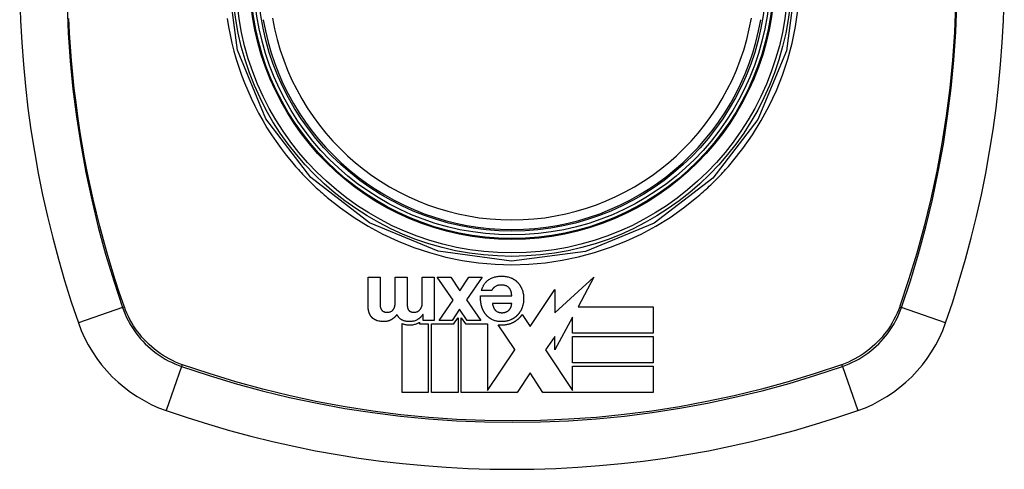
# Model space of a CAD drawing. Header units: inches. Extents: x 12 to 399, y 35 to 188.
# Tile 244 of 256: x 172.202 to 173.423, y 114.098 to 114.655. Entities that reach past the tile are written whole.
import ezdxf

# ---------------------------------------------------------------- set-up
doc = ezdxf.new("R2010")
doc.units = ezdxf.units.IN
doc.header["$MEASUREMENT"] = 0
doc.layers.add('Visible Edges(ANSI)', color=7, linetype='Continuous', lineweight=25)
doc.layers.add('Visible Tangent Edges(ANSI)', color=7, linetype='Continuous', lineweight=25)

msp = doc.modelspace()

# ---------------------------------------------------------------- linework, layer by layer
at = {"layer": 'Visible Edges(ANSI)'}
for p, q in [((172.6344, 114.3001), (172.6344, 114.3359)), ((172.6344, 114.3359), (172.6491, 114.3359)), ((172.6491, 114.3359), (172.6491, 114.3056)), ((172.668, 114.3061), (172.668, 114.3359)), ((172.668, 114.3359), (172.6827, 114.3359)), ((172.6827, 114.3359), (172.6827, 114.3059)), ((172.7015, 114.3359), (172.7163, 114.3359)), ((172.7015, 114.3049), (172.7015, 114.3359)), ((172.7163, 114.3359), (172.7163, 114.2824)), ((172.7201, 114.3359), (172.7369, 114.3359)), ((172.7399, 114.3074), (172.7201, 114.3359)), ((172.7369, 114.3359), (172.7481, 114.319)), ((172.7481, 114.319), (172.7592, 114.3359)), ((172.7757, 114.3359), (172.7564, 114.3078)), ((172.7592, 114.3359), (172.7757, 114.3359)), ((172.866, 114.2917), (172.9143, 114.3359)), ((172.9143, 114.3359), (172.8947, 114.2993)), ((172.7738, 114.3127), (172.8124, 114.3127)), ((172.7877, 114.3194), (172.7747, 114.3194)), ((172.8353, 114.2747), (172.866, 114.3206)), ((172.866, 114.3206), (172.866, 114.2917)), ((172.7223, 114.2824), (172.7399, 114.3074)), ((172.7564, 114.3078), (172.774, 114.2824)), ((172.8124, 114.3034), (172.7885, 114.3034)), ((172.8947, 114.2993), (172.9879, 114.2993)), ((172.9879, 114.2993), (172.9879, 114.2667)), ((172.7024, 114.2896), (172.7022, 114.2896)), ((172.7024, 114.2824), (172.7024, 114.2896)), ((172.7478, 114.2964), (172.7385, 114.2824)), ((172.742, 114.2801), (172.7458, 114.2858)), ((172.7458, 114.2858), (172.7458, 114.1933)), ((172.7573, 114.2824), (172.7478, 114.2964)), ((172.7499, 114.2858), (172.7551, 114.2781)), ((172.7499, 114.1933), (172.7499, 114.2858)), ((172.8254, 114.2897), (172.8351, 114.275)), ((172.8877, 114.2864), (172.866, 114.2461)), ((172.8877, 114.2667), (172.8877, 114.2864)), ((172.6764, 114.1933), (172.6764, 114.2785)), ((172.6982, 114.2802), (172.6982, 114.2782)), ((172.6982, 114.2782), (172.709, 114.2782)), ((172.7163, 114.2824), (172.7024, 114.2824)), ((172.709, 114.2782), (172.709, 114.1933)), ((172.7131, 114.2782), (172.7407, 114.2782)), ((172.7131, 114.1933), (172.7131, 114.2782)), ((172.7385, 114.2824), (172.7223, 114.2824)), ((172.7407, 114.2782), (172.742, 114.2801)), ((172.7551, 114.2781), (172.7825, 114.2781)), ((172.774, 114.2824), (172.7573, 114.2824)), ((172.7825, 114.2781), (172.7825, 114.1955)), ((172.8161, 114.2463), (172.7957, 114.277)), ((172.8351, 114.275), (172.8353, 114.2747)), ((172.866, 114.2627), (172.8543, 114.246)), ((172.866, 114.2461), (172.866, 114.2627)), ((172.9879, 114.2667), (172.8877, 114.2667)), ((172.8877, 114.2627), (172.9879, 114.2627)), ((172.8877, 114.23), (172.8877, 114.2627)), ((172.9879, 114.2627), (172.9879, 114.23)), ((172.7825, 114.1955), (172.8162, 114.246)), ((172.8162, 114.246), (172.8161, 114.2463)), ((172.8543, 114.246), (172.8877, 114.1956)), ((172.9879, 114.23), (172.8877, 114.23)), ((172.8877, 114.2259), (172.9879, 114.2259)), ((172.8877, 114.1956), (172.8877, 114.2259)), ((172.9879, 114.2259), (172.9879, 114.1933)), ((172.8352, 114.2174), (172.8191, 114.1933)), ((172.8511, 114.1933), (172.8352, 114.2174)), ((172.709, 114.1933), (172.6764, 114.1933)), ((172.7458, 114.1933), (172.7131, 114.1933)), ((172.781, 114.1933), (172.7499, 114.1933)), ((172.7818, 114.1933), (172.781, 114.1933)), ((172.7825, 114.1933), (172.7818, 114.1933)), ((172.8191, 114.1933), (172.7825, 114.1933)), ((172.9879, 114.1933), (172.8511, 114.1933)), ((172.8877, 114.1956), (172.8877, 114.1956))]:
    msp.add_line(p, q, dxfattribs=at)
at = {"layer": 'Visible Edges(ANSI)', "flags": 128}
for points in [[(172.7842, 114.3331), (172.7852, 114.3337), (172.7862, 114.3343), (172.7873, 114.3348), (172.7883, 114.3352), (172.7894, 114.3356), (172.7905, 114.336), (172.7916, 114.3363), (172.7928, 114.3366), (172.7939, 114.3368), (172.795, 114.337), (172.7962, 114.3371), (172.7974, 114.3372), (172.7985, 114.3373), (172.7997, 114.3373), (172.8009, 114.3373), (172.8021, 114.3372), (172.8032, 114.3371), (172.8044, 114.337), (172.8056, 114.3368), (172.8067, 114.3366), (172.8079, 114.3363), (172.809, 114.336), (172.8101, 114.3357), (172.8112, 114.3353)], [(172.8112, 114.3353), (172.8116, 114.3351), (172.812, 114.3349), (172.8124, 114.3347), (172.8128, 114.3346), (172.8132, 114.3344), (172.8136, 114.3342), (172.8139, 114.334), (172.8143, 114.3337), (172.8147, 114.3335), (172.8151, 114.3333), (172.8154, 114.3331), (172.8158, 114.3328), (172.8162, 114.3326), (172.8165, 114.3323), (172.8169, 114.3321), (172.8172, 114.3318), (172.8176, 114.3316), (172.8179, 114.3313), (172.8182, 114.331), (172.8185, 114.3307), (172.8189, 114.3304), (172.8192, 114.3301), (172.8195, 114.3298), (172.8198, 114.3295)], [(172.7747, 114.3194), (172.7749, 114.32), (172.7752, 114.3207), (172.7754, 114.3214), (172.7757, 114.322), (172.776, 114.3227), (172.7762, 114.3233), (172.7765, 114.324), (172.7769, 114.3246), (172.7772, 114.3252), (172.7775, 114.3259), (172.7779, 114.3265), (172.7783, 114.3271), (172.7787, 114.3277), (172.7791, 114.3282), (172.7795, 114.3288), (172.78, 114.3294), (172.7805, 114.3299), (172.7809, 114.3304), (172.7814, 114.3309), (172.782, 114.3314), (172.7825, 114.3319), (172.7831, 114.3323), (172.7836, 114.3327), (172.7842, 114.3331)], [(172.7916, 114.3241), (172.7914, 114.3239), (172.7912, 114.3238), (172.791, 114.3236), (172.7907, 114.3234), (172.7905, 114.3233), (172.7903, 114.3231), (172.7901, 114.3229), (172.7899, 114.3227), (172.7897, 114.3226), (172.7896, 114.3224), (172.7894, 114.3222), (172.7892, 114.322), (172.789, 114.3218), (172.7889, 114.3216), (172.7887, 114.3214), (172.7886, 114.3212), (172.7884, 114.321), (172.7883, 114.3207), (172.7882, 114.3205), (172.788, 114.3203), (172.7879, 114.3201), (172.7878, 114.3198), (172.7877, 114.3196), (172.7877, 114.3194)], [(172.8088, 114.3231), (172.8083, 114.3236), (172.8077, 114.324), (172.8071, 114.3244), (172.8064, 114.3248), (172.8058, 114.3251), (172.8051, 114.3254), (172.8044, 114.3256), (172.8037, 114.3258), (172.803, 114.326), (172.8023, 114.3261), (172.8015, 114.3262), (172.8008, 114.3262), (172.8, 114.3263), (172.7993, 114.3263), (172.7985, 114.3263), (172.7976, 114.3262), (172.7968, 114.3261), (172.796, 114.326), (172.7952, 114.3258), (172.7944, 114.3255), (172.7937, 114.3252), (172.793, 114.3249), (172.7923, 114.3245), (172.7916, 114.3241)], [(172.8124, 114.3127), (172.8124, 114.3132), (172.8124, 114.3137), (172.8123, 114.3141), (172.8123, 114.3146), (172.8122, 114.315), (172.8122, 114.3155), (172.8121, 114.316), (172.812, 114.3164), (172.8119, 114.3169), (172.8118, 114.3173), (172.8117, 114.3178), (172.8116, 114.3182), (172.8114, 114.3187), (172.8113, 114.3191), (172.8111, 114.3196), (172.8109, 114.32), (172.8107, 114.3204), (172.8105, 114.3208), (172.8103, 114.3212), (172.81, 114.3216), (172.8097, 114.322), (172.8094, 114.3224), (172.8091, 114.3227), (172.8088, 114.3231)], [(172.8198, 114.3295), (172.8201, 114.3292), (172.8204, 114.3288), (172.8207, 114.3285), (172.8209, 114.3282), (172.8212, 114.3278), (172.8215, 114.3275), (172.8217, 114.3271), (172.822, 114.3268), (172.8222, 114.3264), (172.8225, 114.326), (172.8227, 114.3257), (172.823, 114.3253), (172.8232, 114.3249), (172.8234, 114.3246), (172.8236, 114.3242), (172.8238, 114.3238), (172.824, 114.3234), (172.8242, 114.323), (172.8244, 114.3226), (172.8246, 114.3222), (172.8247, 114.3218), (172.8249, 114.3214), (172.8251, 114.321), (172.8252, 114.3206)], [(172.7748, 114.3008), (172.7747, 114.3013), (172.7746, 114.3018), (172.7745, 114.3023), (172.7744, 114.3028), (172.7743, 114.3033), (172.7742, 114.3038), (172.7741, 114.3043), (172.7741, 114.3048), (172.774, 114.3052), (172.7739, 114.3057), (172.7739, 114.3062), (172.7738, 114.3067), (172.7738, 114.3072), (172.7738, 114.3077), (172.7737, 114.3082), (172.7737, 114.3087), (172.7737, 114.3092), (172.7737, 114.3097), (172.7737, 114.3102), (172.7737, 114.3107), (172.7737, 114.3112), (172.7737, 114.3117), (172.7738, 114.3122), (172.7738, 114.3127)], [(172.8252, 114.3206), (172.8256, 114.3194), (172.826, 114.3182), (172.8263, 114.3169), (172.8266, 114.3157), (172.8268, 114.3144), (172.8269, 114.3132), (172.827, 114.312), (172.8271, 114.311), (172.8271, 114.31), (172.8271, 114.3091), (172.8271, 114.3083), (172.8271, 114.3075), (172.827, 114.3067), (172.827, 114.3059), (172.8269, 114.3051), (172.8268, 114.3043), (172.8266, 114.3035), (172.8265, 114.3027), (172.8263, 114.3019), (172.8261, 114.3011), (172.8259, 114.3003), (172.8257, 114.2996), (172.8254, 114.2988), (172.8252, 114.298)], [(172.6359, 114.2912), (172.6358, 114.2916), (172.6356, 114.2919), (172.6355, 114.2923), (172.6354, 114.2927), (172.6353, 114.293), (172.6352, 114.2934), (172.6351, 114.2937), (172.635, 114.2941), (172.6349, 114.2945), (172.6349, 114.2949), (172.6348, 114.2952), (172.6347, 114.2956), (172.6347, 114.296), (172.6346, 114.2964), (172.6346, 114.2967), (172.6346, 114.2971), (172.6345, 114.2975), (172.6345, 114.2979), (172.6345, 114.2982), (172.6345, 114.2986), (172.6345, 114.299), (172.6344, 114.2994), (172.6344, 114.2997), (172.6344, 114.3001)], [(172.6491, 114.3056), (172.6491, 114.3054), (172.6491, 114.3052), (172.6491, 114.3049), (172.6491, 114.3047), (172.6491, 114.3045), (172.6492, 114.3043), (172.6492, 114.3041), (172.6492, 114.3039), (172.6492, 114.3037), (172.6492, 114.3035), (172.6492, 114.3033), (172.6492, 114.303), (172.6492, 114.3028), (172.6492, 114.3026), (172.6492, 114.3024), (172.6492, 114.3022), (172.6492, 114.302), (172.6493, 114.3018), (172.6493, 114.3016), (172.6493, 114.3014), (172.6493, 114.3011), (172.6493, 114.3009), (172.6493, 114.3007), (172.6493, 114.3005)], [(172.6493, 114.3005), (172.6494, 114.3003), (172.6494, 114.3002), (172.6494, 114.3), (172.6494, 114.2998), (172.6495, 114.2996), (172.6495, 114.2994), (172.6495, 114.2993), (172.6495, 114.2991), (172.6496, 114.2989), (172.6496, 114.2987), (172.6497, 114.2986), (172.6497, 114.2984), (172.6498, 114.2982), (172.6498, 114.298), (172.6499, 114.2979), (172.6499, 114.2977), (172.65, 114.2975), (172.65, 114.2974), (172.6501, 114.2972), (172.6502, 114.297), (172.6502, 114.2969), (172.6503, 114.2967), (172.6504, 114.2965), (172.6505, 114.2964)], [(172.6662, 114.2968), (172.6663, 114.297), (172.6664, 114.2972), (172.6665, 114.2973), (172.6665, 114.2975), (172.6666, 114.2977), (172.6667, 114.2979), (172.6668, 114.298), (172.6668, 114.2982), (172.6669, 114.2984), (172.667, 114.2986), (172.667, 114.2988), (172.6671, 114.2989), (172.6672, 114.2991), (172.6672, 114.2993), (172.6673, 114.2995), (172.6673, 114.2997), (172.6674, 114.2999), (172.6674, 114.3), (172.6675, 114.3002), (172.6675, 114.3004), (172.6675, 114.3006), (172.6676, 114.3008), (172.6676, 114.301), (172.6676, 114.3012)], [(172.6676, 114.3012), (172.6677, 114.3014), (172.6677, 114.3016), (172.6677, 114.3018), (172.6677, 114.302), (172.6678, 114.3022), (172.6678, 114.3024), (172.6678, 114.3026), (172.6678, 114.3028), (172.6678, 114.303), (172.6679, 114.3032), (172.6679, 114.3034), (172.6679, 114.3036), (172.6679, 114.3038), (172.6679, 114.304), (172.6679, 114.3042), (172.668, 114.3045), (172.668, 114.3047), (172.668, 114.3049), (172.668, 114.3051), (172.668, 114.3053), (172.668, 114.3055), (172.668, 114.3057), (172.668, 114.3059), (172.668, 114.3061)], [(172.6827, 114.3059), (172.6827, 114.3057), (172.6827, 114.3055), (172.6827, 114.3053), (172.6827, 114.3051), (172.6827, 114.3049), (172.6827, 114.3047), (172.6827, 114.3045), (172.6827, 114.3043), (172.6827, 114.3041), (172.6827, 114.3039), (172.6827, 114.3037), (172.6827, 114.3035), (172.6827, 114.3033), (172.6827, 114.3031), (172.6827, 114.3029), (172.6827, 114.3028), (172.6827, 114.3026), (172.6828, 114.3024), (172.6828, 114.3022), (172.6828, 114.302), (172.6828, 114.3018), (172.6828, 114.3016), (172.6828, 114.3014), (172.6828, 114.3012)], [(172.6828, 114.3012), (172.6828, 114.301), (172.6828, 114.3008), (172.6828, 114.3006), (172.6829, 114.3004), (172.6829, 114.3003), (172.6829, 114.3001), (172.6829, 114.2999), (172.6829, 114.2997), (172.683, 114.2995), (172.683, 114.2994), (172.683, 114.2992), (172.6831, 114.299), (172.6831, 114.2988), (172.6831, 114.2986), (172.6832, 114.2985), (172.6832, 114.2983), (172.6833, 114.2981), (172.6833, 114.2979), (172.6834, 114.2978), (172.6834, 114.2976), (172.6835, 114.2974), (172.6835, 114.2972), (172.6836, 114.2971), (172.6837, 114.2969)], [(172.6977, 114.2948), (172.6978, 114.2949), (172.698, 114.295), (172.6981, 114.2951), (172.6982, 114.2953), (172.6984, 114.2954), (172.6985, 114.2956), (172.6986, 114.2957), (172.6988, 114.2959), (172.6989, 114.296), (172.699, 114.2962), (172.6991, 114.2963), (172.6992, 114.2965), (172.6994, 114.2966), (172.6995, 114.2968), (172.6996, 114.297), (172.6997, 114.2971), (172.6998, 114.2973), (172.6999, 114.2975), (172.7, 114.2976), (172.7001, 114.2978), (172.7002, 114.298), (172.7002, 114.2981), (172.7003, 114.2983), (172.7004, 114.2985)], [(172.7004, 114.2985), (172.7005, 114.2987), (172.7006, 114.299), (172.7007, 114.2992), (172.7008, 114.2995), (172.7009, 114.2998), (172.701, 114.3), (172.701, 114.3003), (172.7011, 114.3005), (172.7012, 114.3008), (172.7012, 114.3011), (172.7013, 114.3013), (172.7013, 114.3016), (172.7014, 114.3019), (172.7014, 114.3021), (172.7014, 114.3024), (172.7014, 114.3027), (172.7015, 114.303), (172.7015, 114.3032), (172.7015, 114.3035), (172.7015, 114.3038), (172.7015, 114.304), (172.7015, 114.3043), (172.7015, 114.3046), (172.7015, 114.3049)], [(172.7795, 114.2907), (172.7793, 114.2911), (172.779, 114.2914), (172.7787, 114.2918), (172.7785, 114.2922), (172.7782, 114.2926), (172.778, 114.293), (172.7777, 114.2935), (172.7775, 114.2939), (172.7773, 114.2943), (172.7771, 114.2947), (172.7769, 114.2951), (172.7767, 114.2955), (172.7765, 114.296), (172.7763, 114.2964), (172.7761, 114.2968), (172.776, 114.2973), (172.7758, 114.2977), (172.7756, 114.2981), (172.7755, 114.2986), (172.7753, 114.299), (172.7752, 114.2995), (172.7751, 114.2999), (172.7749, 114.3004), (172.7748, 114.3008)], [(172.7885, 114.3034), (172.7886, 114.303), (172.7886, 114.3026), (172.7887, 114.3023), (172.7888, 114.3019), (172.7889, 114.3015), (172.789, 114.3011), (172.7891, 114.3008), (172.7892, 114.3004), (172.7894, 114.3), (172.7895, 114.2996), (172.7896, 114.2993), (172.7898, 114.2989), (172.7899, 114.2985), (172.7901, 114.2982), (172.7902, 114.2978), (172.7904, 114.2975), (172.7906, 114.2971), (172.7908, 114.2968), (172.791, 114.2965), (172.7912, 114.2961), (172.7914, 114.2958), (172.7917, 114.2955), (172.7919, 114.2952), (172.7922, 114.2949)], [(172.8098, 114.2962), (172.8099, 114.2963), (172.81, 114.2964), (172.8101, 114.2966), (172.8102, 114.2967), (172.8103, 114.2969), (172.8104, 114.297), (172.8105, 114.2972), (172.8106, 114.2973), (172.8107, 114.2975), (172.8108, 114.2976), (172.8109, 114.2978), (172.8109, 114.2979), (172.811, 114.2981), (172.8111, 114.2982), (172.8112, 114.2984), (172.8113, 114.2986), (172.8113, 114.2987), (172.8114, 114.2989), (172.8115, 114.2991), (172.8115, 114.2992), (172.8116, 114.2994), (172.8116, 114.2995), (172.8117, 114.2997), (172.8117, 114.2999)], [(172.8117, 114.2999), (172.8118, 114.3), (172.8118, 114.3002), (172.8119, 114.3003), (172.8119, 114.3005), (172.8119, 114.3006), (172.812, 114.3007), (172.812, 114.3009), (172.812, 114.301), (172.8121, 114.3012), (172.8121, 114.3013), (172.8121, 114.3015), (172.8122, 114.3016), (172.8122, 114.3018), (172.8122, 114.3019), (172.8123, 114.3021), (172.8123, 114.3022), (172.8123, 114.3024), (172.8123, 114.3025), (172.8123, 114.3027), (172.8124, 114.3028), (172.8124, 114.303), (172.8124, 114.3031), (172.8124, 114.3033), (172.8124, 114.3034)], [(172.8252, 114.298), (172.825, 114.2976), (172.8248, 114.2972), (172.8247, 114.2968), (172.8245, 114.2964), (172.8243, 114.296), (172.8241, 114.2956), (172.8239, 114.2952), (172.8237, 114.2948), (172.8235, 114.2944), (172.8233, 114.294), (172.8231, 114.2937), (172.8228, 114.2933), (172.8226, 114.2929), (172.8223, 114.2925), (172.8221, 114.2922), (172.8218, 114.2918), (172.8216, 114.2915), (172.8213, 114.2911), (172.821, 114.2907), (172.8208, 114.2904), (172.8205, 114.2901), (172.8202, 114.2897), (172.8199, 114.2894), (172.8196, 114.2891)], [(172.6399, 114.2853), (172.6397, 114.2855), (172.6395, 114.2857), (172.6393, 114.2859), (172.639, 114.2861), (172.6388, 114.2864), (172.6386, 114.2866), (172.6384, 114.2868), (172.6383, 114.287), (172.6381, 114.2873), (172.6379, 114.2875), (172.6377, 114.2878), (172.6375, 114.288), (172.6374, 114.2883), (172.6372, 114.2885), (172.6371, 114.2888), (172.6369, 114.2891), (172.6368, 114.2893), (172.6366, 114.2896), (172.6365, 114.2899), (172.6364, 114.2901), (172.6362, 114.2904), (172.6361, 114.2907), (172.636, 114.291), (172.6359, 114.2912)], [(172.6461, 114.282), (172.6459, 114.2821), (172.6456, 114.2821), (172.6453, 114.2822), (172.645, 114.2823), (172.6447, 114.2824), (172.6444, 114.2825), (172.6442, 114.2827), (172.6439, 114.2828), (172.6436, 114.2829), (172.6434, 114.283), (172.6431, 114.2832), (172.6428, 114.2833), (172.6426, 114.2834), (172.6423, 114.2836), (172.6421, 114.2837), (172.6418, 114.2839), (172.6416, 114.284), (172.6413, 114.2842), (172.6411, 114.2844), (172.6408, 114.2845), (172.6406, 114.2847), (172.6404, 114.2849), (172.6401, 114.2851), (172.6399, 114.2853)], [(172.6505, 114.2964), (172.6506, 114.2962), (172.6506, 114.2961), (172.6507, 114.2959), (172.6508, 114.2958), (172.6509, 114.2957), (172.651, 114.2955), (172.6511, 114.2954), (172.6512, 114.2953), (172.6513, 114.2951), (172.6514, 114.295), (172.6515, 114.2949), (172.6516, 114.2948), (172.6518, 114.2947), (172.6519, 114.2945), (172.652, 114.2944), (172.6521, 114.2943), (172.6523, 114.2942), (172.6524, 114.2941), (172.6525, 114.294), (172.6527, 114.2939), (172.6528, 114.2938), (172.6529, 114.2937), (172.6531, 114.2937), (172.6532, 114.2936)], [(172.6532, 114.2936), (172.6535, 114.2934), (172.6539, 114.2933), (172.6542, 114.2931), (172.6545, 114.293), (172.6549, 114.2929), (172.6552, 114.2928), (172.6555, 114.2928), (172.6559, 114.2927), (172.6562, 114.2926), (172.6566, 114.2926), (172.6569, 114.2926), (172.6573, 114.2926), (172.6577, 114.2925), (172.6581, 114.2925), (172.6585, 114.2925), (172.659, 114.2926), (172.6595, 114.2926), (172.6601, 114.2927), (172.6606, 114.2928), (172.6612, 114.2929), (172.6617, 114.293), (172.6622, 114.2932), (172.6627, 114.2935), (172.6632, 114.2937)], [(172.6632, 114.2937), (172.6633, 114.2938), (172.6635, 114.2939), (172.6636, 114.294), (172.6638, 114.2941), (172.6639, 114.2942), (172.6641, 114.2944), (172.6642, 114.2945), (172.6644, 114.2946), (172.6645, 114.2947), (172.6646, 114.2948), (172.6648, 114.295), (172.6649, 114.2951), (172.665, 114.2952), (172.6651, 114.2954), (172.6652, 114.2955), (172.6654, 114.2956), (172.6655, 114.2958), (172.6656, 114.2959), (172.6657, 114.2961), (172.6658, 114.2962), (172.6659, 114.2964), (172.666, 114.2965), (172.6661, 114.2967), (172.6662, 114.2968)], [(172.6702, 114.2898), (172.67, 114.2895), (172.6697, 114.2892), (172.6695, 114.2889), (172.6693, 114.2886), (172.669, 114.2883), (172.6688, 114.2881), (172.6686, 114.2878), (172.6683, 114.2875), (172.668, 114.2872), (172.6678, 114.287), (172.6675, 114.2867), (172.6673, 114.2864), (172.667, 114.2862), (172.6667, 114.2859), (172.6664, 114.2857), (172.6661, 114.2854), (172.6658, 114.2852), (172.6655, 114.285), (172.6652, 114.2847), (172.6649, 114.2845), (172.6646, 114.2843), (172.6643, 114.2841), (172.664, 114.2838), (172.6637, 114.2836)], [(172.6765, 114.2829), (172.6762, 114.2831), (172.6758, 114.2833), (172.6755, 114.2835), (172.6751, 114.2837), (172.6748, 114.2839), (172.6745, 114.2841), (172.6741, 114.2844), (172.6738, 114.2847), (172.6735, 114.2849), (172.6732, 114.2852), (172.673, 114.2855), (172.6727, 114.2858), (172.6724, 114.2861), (172.6722, 114.2864), (172.6719, 114.2867), (172.6717, 114.2871), (172.6715, 114.2874), (172.6713, 114.2877), (172.6711, 114.2881), (172.6709, 114.2884), (172.6707, 114.2888), (172.6705, 114.2891), (172.6703, 114.2895), (172.6702, 114.2898)], [(172.6837, 114.2969), (172.6837, 114.2967), (172.6838, 114.2966), (172.6839, 114.2964), (172.684, 114.2963), (172.684, 114.2961), (172.6841, 114.296), (172.6842, 114.2958), (172.6843, 114.2957), (172.6844, 114.2955), (172.6845, 114.2954), (172.6846, 114.2952), (172.6847, 114.2951), (172.6848, 114.295), (172.6849, 114.2948), (172.6851, 114.2947), (172.6852, 114.2946), (172.6853, 114.2945), (172.6854, 114.2944), (172.6856, 114.2942), (172.6857, 114.2941), (172.6858, 114.294), (172.686, 114.2939), (172.6861, 114.2938), (172.6863, 114.2937)], [(172.6863, 114.2937), (172.6865, 114.2936), (172.6868, 114.2934), (172.687, 114.2933), (172.6873, 114.2932), (172.6876, 114.2931), (172.6879, 114.293), (172.6882, 114.2929), (172.6884, 114.2928), (172.6887, 114.2928), (172.689, 114.2927), (172.6893, 114.2927), (172.6896, 114.2926), (172.6899, 114.2926), (172.6902, 114.2926), (172.6905, 114.2926), (172.6908, 114.2925), (172.6911, 114.2925), (172.6914, 114.2925), (172.6917, 114.2925), (172.6921, 114.2926), (172.6925, 114.2926), (172.693, 114.2927), (172.6936, 114.2928), (172.6943, 114.293)], [(172.6943, 114.293), (172.6945, 114.293), (172.6947, 114.2931), (172.6948, 114.2931), (172.695, 114.2932), (172.6951, 114.2932), (172.6952, 114.2933), (172.6954, 114.2934), (172.6955, 114.2934), (172.6957, 114.2935), (172.6958, 114.2936), (172.696, 114.2936), (172.6961, 114.2937), (172.6962, 114.2938), (172.6964, 114.2939), (172.6965, 114.2939), (172.6966, 114.294), (172.6968, 114.2941), (172.6969, 114.2942), (172.697, 114.2943), (172.6972, 114.2944), (172.6973, 114.2945), (172.6974, 114.2946), (172.6975, 114.2947), (172.6977, 114.2948)], [(172.7022, 114.2896), (172.7019, 114.2893), (172.7017, 114.289), (172.7015, 114.2887), (172.7012, 114.2884), (172.701, 114.2881), (172.7007, 114.2878), (172.7004, 114.2875), (172.7002, 114.2872), (172.6999, 114.2869), (172.6996, 114.2866), (172.6993, 114.2863), (172.6991, 114.286), (172.6988, 114.2858), (172.6985, 114.2855), (172.6982, 114.2852), (172.6978, 114.285), (172.6975, 114.2847), (172.6972, 114.2845), (172.6969, 114.2843), (172.6966, 114.2841), (172.6962, 114.2838), (172.6959, 114.2836), (172.6955, 114.2834), (172.6952, 114.2832)], [(172.7879, 114.2836), (172.7875, 114.2838), (172.7871, 114.284), (172.7866, 114.2843), (172.7863, 114.2845), (172.7859, 114.2847), (172.7855, 114.285), (172.7851, 114.2852), (172.7847, 114.2855), (172.7843, 114.2858), (172.784, 114.2861), (172.7836, 114.2864), (172.7833, 114.2867), (172.7829, 114.287), (172.7826, 114.2873), (172.7822, 114.2876), (172.7819, 114.2879), (172.7816, 114.2882), (172.7813, 114.2886), (172.781, 114.2889), (172.7807, 114.2892), (172.7804, 114.2896), (172.7801, 114.2899), (172.7798, 114.2903), (172.7795, 114.2907)], [(172.7922, 114.2949), (172.7926, 114.2945), (172.793, 114.2941), (172.7935, 114.2937), (172.794, 114.2934), (172.7946, 114.2931), (172.7951, 114.2929), (172.7957, 114.2927), (172.7963, 114.2925), (172.7969, 114.2923), (172.7975, 114.2922), (172.7981, 114.2921), (172.7987, 114.2921), (172.7993, 114.292), (172.7999, 114.292), (172.8006, 114.292), (172.8012, 114.292), (172.8018, 114.2921), (172.8025, 114.2922), (172.8031, 114.2922), (172.8037, 114.2924), (172.8043, 114.2925), (172.8049, 114.2927), (172.8055, 114.2929), (172.806, 114.2932)], [(172.806, 114.2932), (172.8062, 114.2933), (172.8064, 114.2934), (172.8066, 114.2935), (172.8068, 114.2936), (172.8069, 114.2937), (172.8071, 114.2938), (172.8073, 114.2939), (172.8074, 114.294), (172.8076, 114.2941), (172.8078, 114.2943), (172.8079, 114.2944), (172.8081, 114.2945), (172.8082, 114.2946), (172.8084, 114.2947), (172.8085, 114.2949), (172.8087, 114.295), (172.8088, 114.2951), (172.809, 114.2953), (172.8091, 114.2954), (172.8093, 114.2956), (172.8094, 114.2957), (172.8095, 114.2959), (172.8096, 114.296), (172.8098, 114.2962)], [(172.8196, 114.2891), (172.8193, 114.2888), (172.8189, 114.2884), (172.8186, 114.2881), (172.8183, 114.2878), (172.818, 114.2876), (172.8177, 114.2873), (172.8173, 114.287), (172.817, 114.2867), (172.8166, 114.2864), (172.8163, 114.2862), (172.8159, 114.2859), (172.8156, 114.2857), (172.8152, 114.2854), (172.8148, 114.2852), (172.8144, 114.2849), (172.8141, 114.2847), (172.8137, 114.2845), (172.8133, 114.2843), (172.8129, 114.2841), (172.8125, 114.2839), (172.8121, 114.2837), (172.8117, 114.2835), (172.8113, 114.2833), (172.8109, 114.2831)], [(172.8126, 114.2793), (172.813, 114.2795), (172.8135, 114.2797), (172.814, 114.28), (172.8144, 114.2802), (172.8149, 114.2804), (172.8153, 114.2807), (172.8158, 114.2809), (172.8162, 114.2812), (172.8166, 114.2814), (172.8171, 114.2817), (172.8175, 114.282), (172.8179, 114.2823), (172.8183, 114.2826), (172.8188, 114.2829), (172.8192, 114.2832), (172.8196, 114.2835), (172.82, 114.2838), (172.8203, 114.2841), (172.8207, 114.2845), (172.8211, 114.2848), (172.8215, 114.2851), (172.8218, 114.2855), (172.8222, 114.2858), (172.8225, 114.2862)], [(172.8225, 114.2862), (172.8227, 114.2863), (172.8228, 114.2865), (172.8229, 114.2866), (172.8231, 114.2868), (172.8232, 114.2869), (172.8233, 114.287), (172.8234, 114.2872), (172.8236, 114.2873), (172.8237, 114.2875), (172.8238, 114.2876), (172.8239, 114.2877), (172.8241, 114.2879), (172.8242, 114.288), (172.8243, 114.2882), (172.8244, 114.2883), (172.8245, 114.2885), (172.8246, 114.2886), (172.8247, 114.2888), (172.8249, 114.2889), (172.825, 114.2891), (172.8251, 114.2892), (172.8252, 114.2894), (172.8253, 114.2895), (172.8254, 114.2897)], [(172.6637, 114.2836), (172.6633, 114.2834), (172.663, 114.2832), (172.6626, 114.283), (172.6622, 114.2828), (172.6618, 114.2826), (172.6614, 114.2824), (172.661, 114.2822), (172.6606, 114.2821), (172.6602, 114.2819), (172.6598, 114.2818), (172.6594, 114.2817), (172.659, 114.2815), (172.6585, 114.2814), (172.6579, 114.2813), (172.6572, 114.2812), (172.6563, 114.2811), (172.6553, 114.281), (172.6542, 114.2809), (172.653, 114.2809), (172.6516, 114.281), (172.6502, 114.2812), (172.6489, 114.2814), (172.6475, 114.2816), (172.6461, 114.282)], [(172.6764, 114.2785), (172.6771, 114.2782), (172.6778, 114.278), (172.6785, 114.2778), (172.6792, 114.2776), (172.6799, 114.2774), (172.6806, 114.2773), (172.6813, 114.2772), (172.682, 114.277), (172.6828, 114.277), (172.6835, 114.2769), (172.6842, 114.2768), (172.6851, 114.2768), (172.686, 114.2768), (172.6869, 114.2768), (172.6879, 114.2769), (172.689, 114.277), (172.69, 114.2771), (172.6911, 114.2773), (172.6922, 114.2776), (172.6932, 114.2779), (172.6942, 114.2782), (172.6952, 114.2786), (172.6962, 114.2791), (172.6972, 114.2796)], [(172.6952, 114.2832), (172.6943, 114.2828), (172.6934, 114.2824), (172.6925, 114.282), (172.6916, 114.2817), (172.6906, 114.2815), (172.6897, 114.2813), (172.6888, 114.2811), (172.6879, 114.281), (172.687, 114.281), (172.6862, 114.2809), (172.6854, 114.2809), (172.6847, 114.281), (172.684, 114.281), (172.6833, 114.2811), (172.6826, 114.2811), (172.6819, 114.2812), (172.6812, 114.2814), (172.6805, 114.2815), (172.6798, 114.2817), (172.6791, 114.2819), (172.6785, 114.2821), (172.6778, 114.2824), (172.6772, 114.2826), (172.6765, 114.2829)], [(172.6972, 114.2796), (172.6972, 114.2796), (172.6973, 114.2796), (172.6973, 114.2797), (172.6974, 114.2797), (172.6974, 114.2797), (172.6975, 114.2797), (172.6975, 114.2798), (172.6975, 114.2798), (172.6976, 114.2798), (172.6976, 114.2798), (172.6977, 114.2799), (172.6977, 114.2799), (172.6978, 114.2799), (172.6978, 114.28), (172.6979, 114.28), (172.6979, 114.28), (172.6979, 114.28), (172.698, 114.2801), (172.698, 114.2801), (172.6981, 114.2801), (172.6981, 114.2801), (172.6982, 114.2802), (172.6982, 114.2802), (172.6982, 114.2802)], [(172.8109, 114.2831), (172.81, 114.2827), (172.8091, 114.2824), (172.8081, 114.2821), (172.8072, 114.2818), (172.8062, 114.2816), (172.8052, 114.2814), (172.8042, 114.2812), (172.8032, 114.2811), (172.8022, 114.281), (172.8012, 114.281), (172.8002, 114.2809), (172.7992, 114.2809), (172.7982, 114.281), (172.7973, 114.281), (172.7963, 114.2811), (172.7953, 114.2812), (172.7943, 114.2814), (172.7934, 114.2816), (172.7924, 114.2818), (172.7915, 114.2821), (172.7905, 114.2824), (172.7896, 114.2828), (172.7887, 114.2831), (172.7879, 114.2836)], [(172.7957, 114.277), (172.7964, 114.2769), (172.7971, 114.2769), (172.7979, 114.2768), (172.7986, 114.2768), (172.7993, 114.2768), (172.8, 114.2768), (172.8007, 114.2768), (172.8014, 114.2768), (172.8022, 114.2769), (172.8029, 114.2769), (172.8036, 114.277), (172.8043, 114.2771), (172.805, 114.2772), (172.8057, 114.2773), (172.8064, 114.2774), (172.8071, 114.2776), (172.8078, 114.2777), (172.8085, 114.2779), (172.8092, 114.2781), (172.8099, 114.2783), (172.8106, 114.2785), (172.8112, 114.2788), (172.8119, 114.279), (172.8126, 114.2793)]]:
    msp.add_lwpolyline(points, dxfattribs=at)
at = {"layer": 'Visible Edges(ANSI)'}
for radius in [0.3199, 0.315]:
    msp.add_circle((172.8127, 114.7082), radius, dxfattribs=at)
for centre, radius, start, end in [((173.5017, 114.7082), 1.2992, 160.7337, 199.2663), ((172.1237, 114.7082), 1.2992, 340.7337, 19.2663), ((172.8127, 114.7082), 0.313, 189.784, 350.216), ((172.4425, 114.338), 0.1772, 199.2663, 250.7337), ((173.1829, 114.338), 0.1772, 289.2663, 340.7337), ((172.8127, 115.3972), 1.2992, 250.7337, 289.2663)]:
    msp.add_arc(centre, radius, start, end, dxfattribs=at)
at = {"layer": 'Visible Tangent Edges(ANSI)'}
for p, q in [((172.3299, 114.2986), (172.2752, 114.2795)), ((172.3322, 114.2994), (172.332, 114.2999)), ((173.2934, 114.2999), (173.2933, 114.2994)), ((173.3502, 114.2795), (173.2955, 114.2986)), ((172.4031, 114.2254), (172.384, 114.1707)), ((172.4044, 114.2275), (172.4039, 114.2276)), ((173.2215, 114.2276), (173.2211, 114.2275)), ((173.2223, 114.2254), (173.2414, 114.1707))]:
    msp.add_line(p, q, dxfattribs=at)
at = {"layer": 'Visible Tangent Edges(ANSI)', "flags": 128}
for points in [[(173.1649, 114.7079), (173.1529, 114.6166), (173.1176, 114.5315), (173.0617, 114.4587), (172.9888, 114.403), (172.9037, 114.3679), (172.8123, 114.356), (172.7211, 114.3681), (172.6359, 114.4034), (172.5632, 114.4593), (172.5075, 114.5321), (172.4724, 114.6171), (172.4605, 114.7082)], [(172.2612, 114.6732), (172.2627, 114.6385), (172.2651, 114.6038), (172.2685, 114.5691), (172.2729, 114.5346), (172.2782, 114.5002), (172.2845, 114.4659), (172.2917, 114.4319), (172.2999, 114.3981), (172.309, 114.3647), (172.319, 114.3315), (172.3299, 114.2986)], [(173.0862, 114.4793), (173.099, 114.4955), (173.1108, 114.5125), (173.1217, 114.5301), (173.1316, 114.5484), (173.1404, 114.5671), (173.148, 114.5864), (173.1546, 114.6061), (173.1599, 114.6261), (173.1641, 114.6464), (173.1671, 114.6669)], [(173.3626, 114.6743), (173.3612, 114.6397), (173.3587, 114.605), (173.3553, 114.5704), (173.3509, 114.5359), (173.3456, 114.5015), (173.3392, 114.4672), (173.332, 114.4332), (173.3237, 114.3994), (173.3145, 114.3659), (173.3044, 114.3327), (173.2934, 114.2999)], [(173.2955, 114.2986), (173.3065, 114.3316), (173.3165, 114.3649), (173.3257, 114.3985), (173.3339, 114.4324), (173.3411, 114.4666), (173.3474, 114.5009), (173.3527, 114.5354), (173.357, 114.5701), (173.3604, 114.6048), (173.3628, 114.6395), (173.3642, 114.6743)], [(172.332, 114.2999), (172.3264, 114.3162), (172.321, 114.3326), (172.3159, 114.3492), (172.3109, 114.3657), (172.3062, 114.3824), (172.3018, 114.3991), (172.2976, 114.4159), (172.2936, 114.4328), (172.2898, 114.4497), (172.2863, 114.4668), (172.283, 114.4838), (172.28, 114.5009), (172.2771, 114.5181), (172.2746, 114.5353), (172.2723, 114.5525), (172.2702, 114.5697), (172.2684, 114.587), (172.2668, 114.6043), (172.2654, 114.6216), (172.2643, 114.6389), (172.2635, 114.6563)], [(172.4597, 114.6566), (172.4614, 114.6463), (172.4633, 114.6361), (172.4656, 114.626), (172.4681, 114.6159), (172.4709, 114.606), (172.474, 114.5961), (172.4774, 114.5864), (172.4811, 114.5767), (172.4851, 114.5671), (172.4893, 114.5577), (172.4939, 114.5483), (172.4987, 114.5391), (172.5037, 114.5301), (172.509, 114.5212), (172.5146, 114.5125), (172.5204, 114.5039), (172.5264, 114.4955), (172.5327, 114.4873), (172.5393, 114.4793)], [(172.5393, 114.4793), (172.541, 114.4773), (172.5427, 114.4753), (172.5444, 114.4733), (172.5461, 114.4714), (172.5479, 114.4694), (172.5497, 114.4675), (172.5514, 114.4655), (172.5532, 114.4636), (172.5551, 114.4617), (172.5569, 114.4598), (172.5587, 114.4579), (172.5606, 114.4561), (172.5624, 114.4542), (172.5643, 114.4524), (172.5662, 114.4506), (172.5681, 114.4487), (172.57, 114.4469), (172.572, 114.4452), (172.5739, 114.4434), (172.5759, 114.4416), (172.5779, 114.4399), (172.5798, 114.4382), (172.5818, 114.4364), (172.5838, 114.4347)], [(173.0416, 114.4347), (173.0436, 114.4364), (173.0456, 114.4382), (173.0476, 114.4399), (173.0495, 114.4416), (173.0515, 114.4434), (173.0534, 114.4451), (173.0554, 114.4469), (173.0573, 114.4487), (173.0592, 114.4505), (173.0611, 114.4524), (173.063, 114.4542), (173.0648, 114.4561), (173.0667, 114.4579), (173.0685, 114.4598), (173.0704, 114.4617), (173.0722, 114.4636), (173.074, 114.4655), (173.0758, 114.4675), (173.0775, 114.4694), (173.0793, 114.4714), (173.081, 114.4733), (173.0828, 114.4753), (173.0845, 114.4773), (173.0862, 114.4793)], [(172.5838, 114.4347), (172.6, 114.4219), (172.617, 114.4101), (172.6346, 114.3992), (172.6528, 114.3894), (172.6716, 114.3806), (172.6909, 114.3729), (172.7106, 114.3664), (172.7306, 114.361), (172.7509, 114.3568), (172.7714, 114.3538), (172.792, 114.352), (172.8127, 114.3514), (172.8335, 114.352), (172.8542, 114.3538), (172.8747, 114.3569), (172.895, 114.3611), (172.9151, 114.3665), (172.9347, 114.373), (172.954, 114.3806), (172.9727, 114.3894), (172.991, 114.3993), (173.0086, 114.4101), (173.0254, 114.422), (173.0416, 114.4347)], [(172.3299, 114.2986), (172.3314, 114.2944), (172.3331, 114.2903), (172.335, 114.2862), (172.337, 114.2822), (172.3391, 114.2783), (172.3414, 114.2745), (172.3439, 114.2707), (172.3464, 114.2671), (172.3492, 114.2635), (172.352, 114.2601), (172.355, 114.2568), (172.3581, 114.2536), (172.3613, 114.2505), (172.3646, 114.2475), (172.3681, 114.2446), (172.3716, 114.2419), (172.3753, 114.2393), (172.379, 114.2369), (172.3828, 114.2346), (172.3867, 114.2325), (172.3907, 114.2305), (172.3948, 114.2286), (172.3989, 114.2269), (172.4031, 114.2254)], [(172.4039, 114.2276), (172.3998, 114.2292), (172.3958, 114.2309), (172.3918, 114.2327), (172.3879, 114.2347), (172.3841, 114.2368), (172.3804, 114.2391), (172.3767, 114.2415), (172.3732, 114.244), (172.3697, 114.2467), (172.3663, 114.2495), (172.3631, 114.2524), (172.3599, 114.2554), (172.3569, 114.2586), (172.354, 114.2618), (172.3512, 114.2652), (172.3485, 114.2686), (172.346, 114.2722), (172.3436, 114.2758), (172.3413, 114.2796), (172.3392, 114.2834), (172.3372, 114.2873), (172.3354, 114.2913), (172.3337, 114.2953), (172.3322, 114.2994)], [(173.2933, 114.2994), (173.2917, 114.2953), (173.29, 114.2913), (173.2882, 114.2873), (173.2862, 114.2834), (173.2841, 114.2796), (173.2818, 114.2759), (173.2794, 114.2722), (173.2769, 114.2686), (173.2742, 114.2652), (173.2714, 114.2618), (173.2685, 114.2586), (173.2655, 114.2554), (173.2624, 114.2524), (173.2591, 114.2495), (173.2557, 114.2467), (173.2523, 114.244), (173.2487, 114.2415), (173.2451, 114.2391), (173.2413, 114.2368), (173.2375, 114.2347), (173.2336, 114.2327), (173.2297, 114.2309), (173.2256, 114.2292), (173.2215, 114.2276)], [(173.2223, 114.2254), (173.2265, 114.2269), (173.2306, 114.2286), (173.2347, 114.2305), (173.2387, 114.2325), (173.2426, 114.2346), (173.2464, 114.2369), (173.2502, 114.2393), (173.2538, 114.2419), (173.2574, 114.2446), (173.2608, 114.2475), (173.2641, 114.2505), (173.2674, 114.2536), (173.2705, 114.2568), (173.2734, 114.2601), (173.2763, 114.2635), (173.279, 114.2671), (173.2816, 114.2707), (173.284, 114.2745), (173.2863, 114.2783), (173.2885, 114.2822), (173.2905, 114.2862), (173.2923, 114.2903), (173.294, 114.2944), (173.2955, 114.2986)], [(172.4031, 114.2254), (172.4361, 114.2144), (172.4694, 114.2044), (172.503, 114.1953), (172.5369, 114.1871), (172.5711, 114.1798), (172.6054, 114.1735), (172.6399, 114.1682), (172.6746, 114.1639), (172.7093, 114.1605), (172.744, 114.1581), (172.7788, 114.1567), (172.8135, 114.1562), (172.8482, 114.1567), (172.8829, 114.1582), (172.9176, 114.1606), (172.9522, 114.164), (172.9866, 114.1684), (173.0209, 114.1737), (173.055, 114.18), (173.089, 114.1872), (173.1227, 114.1953), (173.1562, 114.2044), (173.1894, 114.2144), (173.2223, 114.2254)], [(173.2211, 114.2275), (173.1883, 114.2165), (173.1552, 114.2064), (173.1218, 114.1973), (173.0882, 114.1891), (173.0544, 114.1818), (173.0204, 114.1755), (172.9862, 114.1701), (172.9518, 114.1657), (172.9173, 114.1623), (172.8827, 114.1599), (172.8481, 114.1584), (172.8135, 114.1579), (172.7789, 114.1583), (172.7442, 114.1598), (172.7096, 114.1622), (172.6749, 114.1656), (172.6404, 114.17), (172.606, 114.1753), (172.5717, 114.1817), (172.5377, 114.189), (172.5039, 114.1972), (172.4704, 114.2064), (172.4372, 114.2165), (172.4044, 114.2275)]]:
    msp.add_lwpolyline(points, dxfattribs=at)
at = {"layer": 'Visible Tangent Edges(ANSI)'}
for radius in [0.3464, 0.3422, 0.3254, 0.3242]:
    msp.add_circle((172.8127, 114.7082), radius, dxfattribs=at)
msp.add_arc((172.8127, 114.7082), 0.3012, 189.784, 350.216, dxfattribs=at)
for centre, major_axis, start_param, end_param in [((172.3345, 114.3002), (0.00931, 0.00321), 4.18856, 4.452267), ((173.2909, 114.3002), (-0.00931, 0.00321), 1.830918, 2.094625), ((172.4048, 114.23), (0.00321, 0.00931), 1.830918, 2.094625), ((173.2207, 114.23), (0.00321, -0.00931), 1.046967, 1.310674)]:
    msp.add_ellipse(centre, major_axis=major_axis, ratio=0.002592, start_param=start_param, end_param=end_param, dxfattribs=at)

doc.saveas('drawing.dxf')
